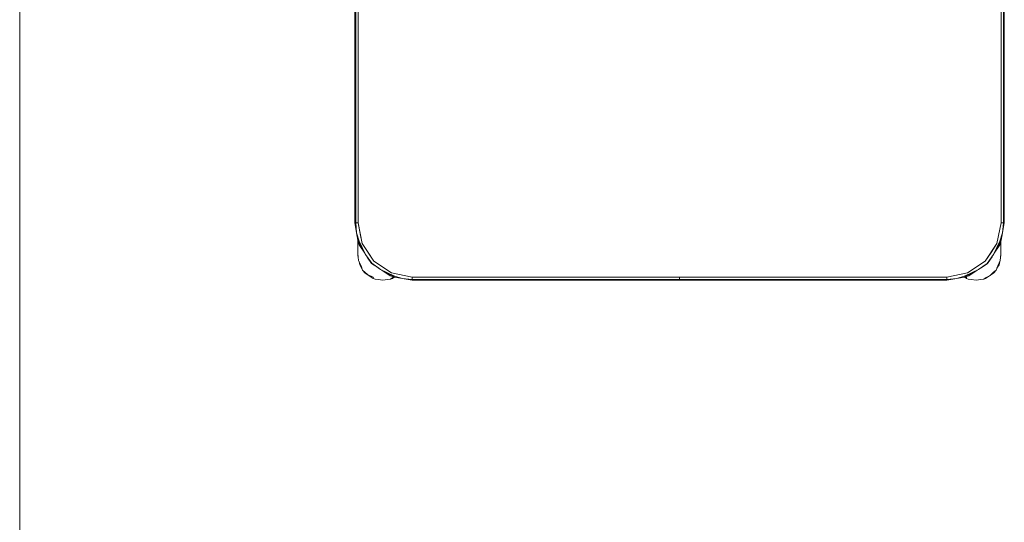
# Model space of a CAD drawing. Header units: millimetres. Extents: x 321 to 585, y -277 to 9.
# Tile 90 of 256: x 387.177 to 388.996, y -207.603 to -206.674. Entities that reach past the tile are written whole.
import ezdxf

# ---------------------------------------------------------------- set-up
doc = ezdxf.new("R2010")
doc.units = ezdxf.units.MM
doc.header["$MEASUREMENT"] = 0
doc.layers.add('IFC-Elemento de mobília-Contorno', color=152, linetype='Continuous', lineweight=5)
doc.layers.add('IFC-Viga-Contorno', color=66, linetype='Continuous', lineweight=5)

msp = doc.modelspace()

# ---------------------------------------------------------------- linework, layer by layer
at = {"layer": 'IFC-Elemento de mobília-Contorno', "color": 7, "lineweight": 5}
for p, q in [((387.7964, -207.0496), (387.7964, -206.3616)), ((387.7982, -207.0496), (387.7982, -206.3616)), ((387.8024, -207.0496), (387.8024, -206.3616)), ((388.9904, -207.0496), (388.9904, -206.3616)), ((388.9947, -207.0496), (388.9947, -206.3616)), ((388.9964, -207.0496), (388.9964, -206.3616)), ((387.7964, -207.0496), (387.7997, -207.068)), ((387.7982, -207.0496), (387.7997, -207.068)), ((387.7982, -207.0496), (387.8024, -207.0496)), ((387.8003, -207.0496), (387.8024, -207.0496)), ((387.8024, -207.0496), (387.81, -207.0879)), ((387.8024, -207.0496), (387.8071, -207.073)), ((388.9828, -207.0879), (388.9904, -207.0496)), ((388.9858, -207.073), (388.9904, -207.0496)), ((388.9904, -207.0496), (388.9947, -207.0496)), ((388.9904, -207.0496), (388.9925, -207.0496)), ((388.9932, -207.068), (388.9947, -207.0496)), ((388.9932, -207.068), (388.9964, -207.0496)), ((387.7997, -207.068), (387.8045, -207.0835)), ((387.7997, -207.068), (387.8019, -207.0814)), ((387.8071, -207.073), (387.81, -207.0879)), ((388.9828, -207.0879), (388.9858, -207.073)), ((388.9883, -207.0835), (388.9932, -207.068)), ((388.9909, -207.0814), (388.9932, -207.068)), ((387.8019, -207.0814), (387.8045, -207.0902)), ((387.8019, -207.0814), (387.8162, -207.1082)), ((387.8022, -207.0997), (387.8022, -207.0823)), ((387.8022, -207.0872), (387.8022, -207.0823)), ((387.8022, -207.0935), (387.8022, -207.0872)), ((387.8045, -207.0835), (387.8162, -207.1082)), ((387.8045, -207.0902), (387.8149, -207.1058)), ((387.81, -207.0879), (387.8209, -207.1041)), ((387.81, -207.0879), (387.8317, -207.1203)), ((388.9611, -207.1203), (388.9828, -207.0879)), ((388.972, -207.1041), (388.9828, -207.0879)), ((388.9766, -207.1082), (388.9909, -207.0814)), ((388.9766, -207.1082), (388.9883, -207.0835)), ((388.9779, -207.1058), (388.9883, -207.0902)), ((388.9883, -207.0902), (388.9909, -207.0814)), ((388.9902, -207.1096), (388.9902, -207.084)), ((388.9902, -207.0997), (388.9902, -207.084)), ((388.9902, -207.0872), (388.9902, -207.084)), ((388.9902, -207.0935), (388.9902, -207.0872)), ((387.8022, -207.1096), (387.8022, -207.0997)), ((387.8022, -207.1023), (387.8022, -207.0997)), ((387.8022, -207.1048), (387.8022, -207.1023)), ((387.8022, -207.1072), (387.8022, -207.1048)), ((387.8022, -207.1072), (387.8026, -207.111)), ((387.8022, -207.1096), (387.8028, -207.1131)), ((387.8022, -207.1096), (387.8026, -207.111)), ((387.8022, -207.1096), (387.8026, -207.111)), ((387.8026, -207.111), (387.8028, -207.1131)), ((387.8162, -207.1082), (387.8277, -207.1237)), ((387.8209, -207.1041), (387.8317, -207.1203)), ((388.9611, -207.1203), (388.972, -207.1041)), ((388.9645, -207.1243), (388.9766, -207.1082)), ((388.9654, -207.1246), (388.9737, -207.1121)), ((388.9736, -207.1123), (388.9766, -207.1082)), ((388.9888, -207.119), (388.9902, -207.1072)), ((388.9897, -207.111), (388.9902, -207.1096)), ((388.9897, -207.111), (388.9902, -207.1096)), ((388.9902, -207.1096), (388.9902, -207.0997)), ((388.9902, -207.1023), (388.9902, -207.0997)), ((388.9902, -207.1048), (388.9902, -207.1023)), ((388.9902, -207.1072), (388.9902, -207.1048)), ((387.8028, -207.1131), (387.8035, -207.119)), ((387.8035, -207.119), (387.8079, -207.1287)), ((387.8044, -207.121), (387.8057, -207.1272)), ((387.8057, -207.1272), (387.8109, -207.1367)), ((387.8079, -207.1287), (387.8109, -207.1367)), ((387.8194, -207.1126), (387.8275, -207.1246)), ((387.8275, -207.1246), (387.8399, -207.1329)), ((387.8277, -207.1237), (387.8438, -207.1359)), ((387.8317, -207.1203), (387.8641, -207.142)), ((387.8317, -207.1203), (387.8479, -207.1312)), ((388.9287, -207.142), (388.9611, -207.1203)), ((388.949, -207.1359), (388.9645, -207.1243)), ((388.9535, -207.1325), (388.9654, -207.1246)), ((388.9814, -207.1367), (388.9844, -207.1287)), ((388.9828, -207.1331), (388.9867, -207.1272)), ((388.9844, -207.1287), (388.9888, -207.119)), ((388.9867, -207.1272), (388.9879, -207.1209)), ((387.8109, -207.1367), (387.8156, -207.1422)), ((387.8109, -207.1367), (387.8201, -207.1449)), ((387.8156, -207.1422), (387.8231, -207.1471)), ((387.8201, -207.1449), (387.8313, -207.1505)), ((387.8231, -207.1471), (387.8306, -207.1521)), ((387.8397, -207.1328), (387.8438, -207.1359)), ((387.8438, -207.1359), (387.8686, -207.1475)), ((387.8438, -207.1359), (387.8706, -207.1501)), ((387.8463, -207.1372), (387.8618, -207.1476)), ((387.8479, -207.1312), (387.8641, -207.142)), ((387.8618, -207.1476), (387.8706, -207.1501)), ((387.8641, -207.142), (387.9024, -207.1496)), ((387.8641, -207.142), (387.879, -207.145)), ((387.8686, -207.1475), (387.8841, -207.1524)), ((387.879, -207.145), (387.9024, -207.1496)), ((388.8904, -207.1496), (388.9287, -207.142)), ((388.8904, -207.1496), (388.9138, -207.145)), ((388.9088, -207.1524), (388.9242, -207.1475)), ((388.9138, -207.145), (388.9287, -207.142)), ((388.9222, -207.1501), (388.949, -207.1359)), ((388.9222, -207.1501), (388.931, -207.1476)), ((388.9242, -207.1475), (388.949, -207.1359)), ((388.931, -207.1476), (388.9465, -207.1372)), ((388.9618, -207.1521), (388.9692, -207.1471)), ((388.9629, -207.1503), (388.97, -207.1466)), ((388.9692, -207.1471), (388.9767, -207.1422)), ((388.97, -207.1466), (388.9767, -207.1407)), ((388.9767, -207.1422), (388.9814, -207.1367)), ((388.9767, -207.1407), (388.9814, -207.1367)), ((387.8306, -207.1521), (387.8339, -207.1534)), ((387.8339, -207.1534), (387.8394, -207.1539)), ((387.8394, -207.1539), (387.8482, -207.1556)), ((387.8482, -207.1556), (387.857, -207.1539)), ((387.857, -207.1539), (387.8624, -207.1534)), ((387.8624, -207.1534), (387.8669, -207.1503)), ((387.8624, -207.1534), (387.8658, -207.1521)), ((387.8658, -207.1521), (387.8693, -207.1498)), ((387.8669, -207.1503), (387.8684, -207.1495)), ((387.8696, -207.1496), (387.8706, -207.1501)), ((387.8706, -207.1501), (387.8841, -207.1524)), ((387.8841, -207.1524), (387.9024, -207.1539)), ((387.8841, -207.1524), (387.9024, -207.1556)), ((387.9024, -207.1539), (387.9024, -207.1496)), ((387.9024, -207.1518), (387.9024, -207.1496)), ((387.9024, -207.1496), (388.8904, -207.1496)), ((387.9024, -207.1539), (388.3963, -207.1539)), ((387.9024, -207.1556), (388.3963, -207.1556)), ((388.3963, -207.1519), (388.3963, -207.1496)), ((388.3963, -207.1539), (388.3963, -207.1519)), ((388.3963, -207.1552), (388.3963, -207.1539)), ((388.3963, -207.1556), (388.3963, -207.1552)), ((388.3965, -207.1519), (388.3965, -207.1496)), ((388.3965, -207.1539), (388.3965, -207.1519)), ((388.3965, -207.1539), (388.8904, -207.1539)), ((388.3965, -207.1552), (388.3965, -207.1539)), ((388.3965, -207.1556), (388.3965, -207.1552)), ((388.3965, -207.1556), (388.8904, -207.1556)), ((388.8904, -207.1518), (388.8904, -207.1496)), ((388.8904, -207.1539), (388.8904, -207.1496)), ((388.8904, -207.1539), (388.9088, -207.1524)), ((388.8904, -207.1556), (388.9088, -207.1524)), ((388.9088, -207.1524), (388.9222, -207.1501)), ((388.9232, -207.1499), (388.9266, -207.1521)), ((388.9249, -207.1493), (388.9273, -207.1505)), ((388.9266, -207.1521), (388.9299, -207.1534)), ((388.9299, -207.1534), (388.9354, -207.1539)), ((388.9354, -207.1539), (388.9442, -207.1556)), ((388.9442, -207.1556), (388.953, -207.1539)), ((388.953, -207.1539), (388.9584, -207.1534)), ((388.9584, -207.1534), (388.9629, -207.1503)), ((388.9584, -207.1534), (388.9618, -207.1521))]:
    msp.add_line(p, q, dxfattribs=at)
at = {"layer": 'IFC-Viga-Contorno', "color": 7, "lineweight": 5}
msp.add_line((387.1772, -212.3229), (387.1772, -205.7457), dxfattribs=at)

doc.saveas('drawing.dxf')
